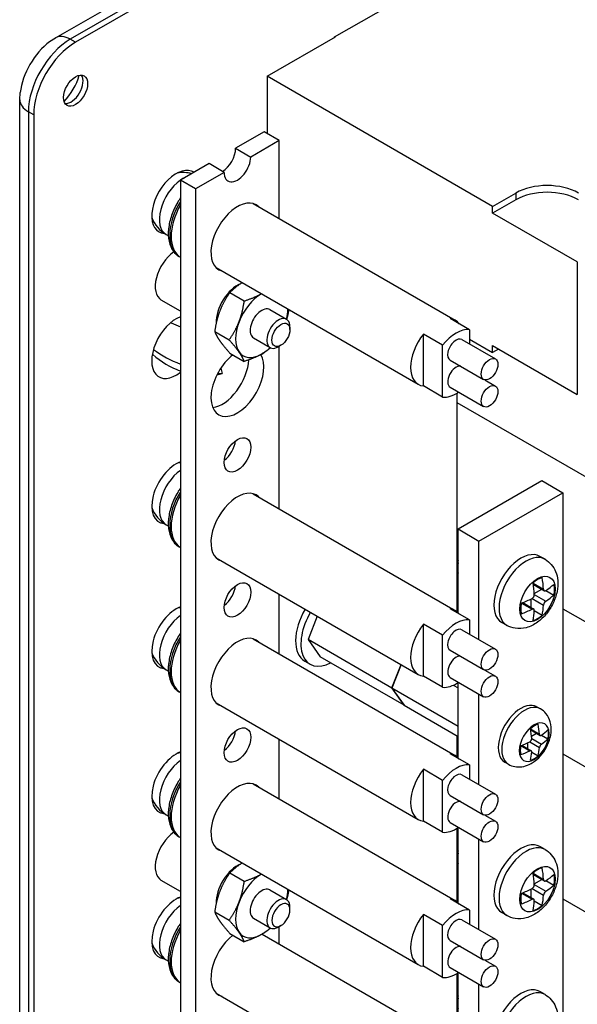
# Model space of a CAD drawing. Header units: inches. Extents: x 0 to 33.1, y 0 to 21.1.
# Tile 13 of 22: x 19.8 to 22.1, y 12 to 16.1. Entities that reach past the tile are written whole.
import ezdxf

# ---------------------------------------------------------------- set-up
doc = ezdxf.new("R2010")
doc.units = ezdxf.units.IN
doc.header["$LTSCALE"] = 0.5
doc.header["$MEASUREMENT"] = 0
doc.layers.add('AM_VIS', color=7, linetype='Continuous', lineweight=30)

msp = doc.modelspace()

# ---------------------------------------------------------------- linework, layer by layer
at = {"layer": 'AM_VIS', "color": 203}
for p, q in [((19.933, 16.0555), (23.2918, 17.9947)), ((23.3543, 17.9885), (19.9955, 16.0493)), ((23.3764, 17.9757), (20.0176, 16.0366)), ((21.1101, 16.059), (22.134, 16.6502)), ((19.9079, 16.0392), (19.9329, 16.0557)), ((20.0176, 16.0366), (19.9955, 16.0493)), ((21.1101, 16.057), (21.1101, 16.059)), ((19.7819, 15.7942), (19.7837, 15.8241)), ((19.7822, 3.955), (19.7822, 15.7942)), ((19.8409, 15.7304), (19.8188, 15.7431)), ((19.8188, 15.7431), (19.8188, 3.9039)), ((19.8409, 15.7304), (19.8409, 3.8912)), ((20.8374, 14.9081), (20.9077, 14.8675)), ((20.922, 14.8237), (20.922, 14.8359)), ((20.7684, 14.7886), (20.8387, 14.748)), ((20.8838, 14.7575), (20.8732, 14.7514)), ((20.8374, 12.4586), (20.9077, 12.418)), ((20.922, 12.3742), (20.922, 12.3864)), ((20.7684, 12.3391), (20.8387, 12.2985)), ((20.8838, 12.308), (20.8732, 12.3019))]:
    msp.add_line(p, q, dxfattribs=at)
at = {"layer": 'AM_VIS', "color": 31}
for p, q in [((20.8262, 15.8931), (21.1138, 16.0591)), ((21.1138, 16.0591), (21.112, 16.0601)), ((20.8262, 15.8931), (20.8262, 15.6514)), ((21.7773, 15.344), (20.8262, 15.8931)), ((21.7773, 15.344), (21.8745, 15.4001)), ((21.8745, 15.4001), (21.8745, 15.3715)), ((21.8745, 15.3715), (21.7773, 15.3154)), ((21.7773, 15.3154), (21.7773, 15.344)), ((22.1344, 15.1092), (21.7773, 15.3154)), ((22.1344, 15.1092), (22.1344, 14.5499)), ((21.6793, 14.7841), (21.7773, 14.7275)), ((21.7773, 14.7275), (21.7773, 14.7561)), ((21.7773, 14.7561), (22.1344, 14.5499)), ((21.802, 14.7418), (21.7773, 14.7275))]:
    msp.add_line(p, q, dxfattribs=at)
at = {"layer": 'AM_VIS', "color": 161}
for p, q in [((20.8135, 15.6587), (20.693, 15.5891)), ((20.8772, 15.6219), (20.8135, 15.6587)), ((20.693, 15.5891), (20.7566, 15.5523)), ((20.8772, 15.6219), (20.7566, 15.5523)), ((20.8772, 15.2921), (20.8772, 15.6219)), ((20.5806, 15.5242), (20.46, 15.4546)), ((20.6442, 15.4874), (20.5806, 15.5242)), ((20.6442, 15.4874), (20.5236, 15.4178)), ((20.5236, 15.4178), (20.46, 15.4546)), ((20.46, 15.4546), (20.46, 4.4319)), ((20.5236, 15.4178), (20.5236, 4.3951)), ((20.8772, 14.0673), (20.8772, 14.7537)), ((20.8772, 13.4549), (20.8772, 13.7065)), ((21.9639, 13.2316), (21.9787, 13.2231)), ((21.937, 13.1383), (21.9747, 13.1165)), ((21.9377, 13.134), (21.9774, 13.1111)), ((20.8772, 12.8426), (20.8772, 13.0941)), ((21.9412, 13.1075), (21.9624, 13.1197)), ((21.9421, 13.0977), (21.9828, 13.0742)), ((21.9832, 13.1121), (22.0107, 13.0963)), ((21.8963, 13.0677), (21.934, 13.046)), ((21.9004, 13.0693), (21.94, 13.0464)), ((21.925, 13.055), (21.925, 13.0795)), ((21.934, 13.0836), (21.9747, 13.0601)), ((21.9421, 13.0408), (21.9695, 13.0249)), ((21.8289, 12.9978), (21.8437, 12.9892)), ((20.8772, 12.2302), (20.8772, 12.3042))]:
    msp.add_line(p, q, dxfattribs=at)
at = {"layer": 'AM_VIS', "color": 132}
for p, q in [((20.7668, 15.3558), (21.6196, 14.8634)), ((20.4003, 15.2247), (20.4091, 15.2197)), ((20.4548, 15.1321), (20.46, 15.1291)), ((20.6106, 15.0852), (21.4633, 14.5928)), ((21.6793, 14.8234), (21.598, 14.8704)), ((21.5662, 14.7581), (21.4849, 14.8051)), ((21.4849, 14.5859), (21.4849, 14.8051)), ((21.6793, 14.8234), (21.6793, 14.7634)), ((21.5662, 14.5389), (21.5662, 14.7581)), ((21.6478, 14.7816), (21.7892, 14.7)), ((21.5978, 14.695), (21.7392, 14.6134)), ((21.7447, 14.6114), (21.7892, 14.5857)), ((21.5662, 14.5389), (21.4849, 14.5859)), ((21.5978, 14.5807), (21.7392, 14.4991)), ((20.7668, 14.131), (21.6196, 13.6387)), ((20.4003, 14), (20.4091, 13.9949)), ((20.4548, 13.9074), (20.46, 13.9043)), ((20.6106, 13.8604), (21.4633, 13.3681)), ((21.9985, 13.8541), (21.9769, 13.8665)), ((21.628, 13.8273), (21.628, 13.8151)), ((21.9477, 13.7535), (21.9919, 13.728)), ((21.9485, 13.7484), (21.9951, 13.7216)), ((21.9528, 13.7095), (21.9844, 13.7277)), ((22.0021, 13.7228), (22.0356, 13.7034)), ((21.9398, 13.6506), (21.9398, 13.6871)), ((21.9433, 13.6888), (21.9919, 13.6607)), ((21.953, 13.7056), (22.0016, 13.6776)), ((21.6793, 13.5987), (21.598, 13.6456)), ((21.8992, 13.6694), (21.9433, 13.6439)), ((21.9039, 13.6713), (21.9505, 13.6444)), ((21.953, 13.6377), (21.9865, 13.6184)), ((21.6793, 13.5987), (21.6793, 13.5387)), ((21.5662, 13.5334), (21.4849, 13.5803)), ((21.4849, 13.3611), (21.4849, 13.5803)), ((21.6478, 13.5569), (21.7892, 13.4752)), ((21.8375, 13.5752), (21.8159, 13.5877)), ((20.7668, 13.5187), (21.6196, 13.0263)), ((21.5662, 13.3142), (21.5662, 13.5334)), ((21.5978, 13.4703), (21.7392, 13.3886)), ((20.4003, 13.3876), (20.4091, 13.3826)), ((21.7447, 13.3866), (21.7892, 13.3609)), ((21.5662, 13.3142), (21.4849, 13.3611)), ((21.5978, 13.356), (21.7392, 13.2743)), ((20.4548, 13.295), (20.46, 13.292)), ((20.6106, 13.248), (21.4633, 12.7557)), ((21.6793, 12.9863), (21.598, 13.0333)), ((21.5662, 12.921), (21.4849, 12.9679)), ((21.4849, 12.7488), (21.4849, 12.9679)), ((21.6793, 12.9863), (21.6793, 12.9263)), ((21.6478, 12.9445), (21.7892, 12.8629)), ((20.7668, 12.9063), (21.6196, 12.414)), ((21.5662, 12.7018), (21.5662, 12.921)), ((21.5978, 12.8579), (21.7392, 12.7763)), ((20.4003, 12.7752), (20.4091, 12.7702)), ((21.7447, 12.7743), (21.7892, 12.7486)), ((21.5662, 12.7018), (21.4849, 12.7488)), ((21.5978, 12.7436), (21.7392, 12.662)), ((20.4548, 12.6826), (20.46, 12.6796)), ((20.6106, 12.6357), (21.4633, 12.1433)), ((21.9985, 12.6293), (21.9769, 12.6418)), ((21.628, 12.6026), (21.628, 12.5903)), ((21.9477, 12.5288), (21.9919, 12.5033)), ((21.9485, 12.5237), (21.9951, 12.4968)), ((21.9528, 12.4847), (21.9844, 12.503)), ((21.953, 12.4809), (22.0016, 12.4528)), ((22.0021, 12.498), (22.0356, 12.4787)), ((21.8992, 12.4446), (21.9433, 12.4192)), ((21.9039, 12.4465), (21.9505, 12.4196)), ((21.9398, 12.4258), (21.9398, 12.4623)), ((21.9433, 12.464), (21.9919, 12.436)), ((21.6793, 12.3739), (21.598, 12.4209)), ((21.953, 12.4129), (21.9865, 12.3936)), ((21.5662, 12.3086), (21.4849, 12.3556)), ((21.4849, 12.1364), (21.4849, 12.3556)), ((21.6793, 12.3739), (21.6793, 12.3139)), ((21.8375, 12.3505), (21.8159, 12.3629)), ((21.5662, 12.0894), (21.5662, 12.3086)), ((21.6478, 12.3321), (21.7892, 12.2505)), ((20.8045, 12.2722), (21.6196, 11.8016)), ((21.5978, 12.2455), (21.7392, 12.1639)), ((20.4003, 12.1629), (20.4091, 12.1578)), ((21.5662, 12.0894), (21.4849, 12.1364)), ((21.7447, 12.1619), (21.7892, 12.1362)), ((21.5978, 12.1312), (21.7392, 12.0496)), ((20.4548, 12.0702), (20.46, 12.0672)), ((20.6106, 12.0233), (21.4633, 11.5309)), ((21.9985, 12.017), (21.9769, 12.0294)), ((21.628, 11.9902), (21.628, 11.9779))]:
    msp.add_line(p, q, dxfattribs=at)
at = {"layer": 'AM_VIS', "color": 33}
for p, q in [((20.6684, 14.9799), (20.7293, 14.9448)), ((20.6046, 14.8155), (20.6655, 14.7804)), ((20.6684, 14.7248), (20.7293, 14.6896)), ((20.6684, 12.5304), (20.7293, 12.4953)), ((20.6046, 12.366), (20.6655, 12.3309)), ((20.6684, 12.2753), (20.7293, 12.2401))]:
    msp.add_line(p, q, dxfattribs=at)
at = {"layer": 'AM_VIS', "color": 62}
for p, q in [((20.46, 14.902), (20.3794, 14.9485)), ((20.46, 12.4525), (20.3794, 12.499))]:
    msp.add_line(p, q, dxfattribs=at)
at = {"layer": 'AM_VIS', "color": 53}
for p, q in [((20.4205, 14.8518), (20.4601, 14.8359)), ((20.6137, 14.6324), (20.6364, 14.6382)), ((20.6176, 14.6402), (20.6364, 14.6383)), ((20.6301, 14.6609), (20.6365, 14.6383))]:
    msp.add_line(p, q, dxfattribs=at)
at = {"layer": 'AM_VIS', "color": 133}
for p, q in [((21.6261, 14.5556), (21.6261, 14.5163)), ((21.6261, 14.5163), (22.7928, 13.8427)), ((21.6266, 14.516), (21.6261, 13.904)), ((21.6261, 13.904), (21.6312, 13.901)), ((22.0732, 13.6458), (22.7928, 13.2303))]:
    msp.add_line(p, q, dxfattribs=at)
at = {"layer": 'AM_VIS', "color": 52}
for p, q in [((21.6312, 13.9822), (21.9848, 14.1864)), ((21.9848, 14.1864), (22.0732, 14.1353)), ((21.7196, 13.9312), (22.0732, 14.1353)), ((22.0732, 14.1353), (22.0732, 7.3992)), ((21.6312, 13.6296), (21.6312, 13.9822)), ((21.6312, 13.9822), (21.7196, 13.9312)), ((21.7196, 13.5154), (21.7196, 13.9312)), ((20.9845, 13.4247), (21.0072, 13.4116)), ((21.6312, 13.0172), (21.6312, 13.3341)), ((21.7196, 12.903), (21.7196, 13.2856)), ((21.6312, 12.4048), (21.6312, 12.7217)), ((21.7196, 12.2907), (21.7196, 12.6733)), ((21.6312, 11.7925), (21.6312, 12.1094)), ((21.7196, 11.6783), (21.7196, 12.0609))]:
    msp.add_line(p, q, dxfattribs=at)
at = {"layer": 'AM_VIS', "color": 171}
for p, q in [((21.6266, 13.9037), (21.6263, 13.6341)), ((21.6264, 13.1097), (21.6263, 13.0217)), ((22.0732, 13.0334), (22.7928, 12.618)), ((21.6261, 12.7185), (21.6261, 12.6792)), ((21.6261, 12.6792), (21.6312, 12.6762)), ((21.6266, 12.6789), (21.6263, 12.4093)), ((22.0732, 12.4211), (22.7928, 12.0056)), ((21.6261, 12.1061), (21.6261, 12.0668)), ((21.6261, 12.0668), (21.6312, 12.0639))]:
    msp.add_line(p, q, dxfattribs=at)
at = {"layer": 'AM_VIS', "color": 191}
for p, q in [((21.0372, 13.6141), (20.9988, 13.5151)), ((21.3524, 13.3109), (20.9988, 13.5151)), ((20.9988, 13.5151), (21.0499, 13.4425)), ((21.4034, 13.2383), (21.0499, 13.4425)), ((21.3908, 13.4099), (21.3524, 13.3109)), ((21.3524, 13.311), (21.3908, 13.4099)), ((21.3524, 13.311), (21.6312, 13.15)), ((21.4035, 13.2384), (21.3524, 13.311)), ((21.3524, 13.3109), (21.4034, 13.2383)), ((21.6109, 13.3227), (21.6312, 13.311)), ((21.4034, 13.2383), (21.4035, 13.2384)), ((21.4035, 13.2384), (21.6312, 13.1069))]:
    msp.add_line(p, q, dxfattribs=at)
at = {"layer": 'AM_VIS', "color": 181}
msp.add_line((21.6266, 12.0666), (21.6263, 11.7969), dxfattribs=at)
at = {"layer": 'AM_VIS', "color": 132}
for centre, radius, start, end in [((20.4705, 15.3464), 0.1405, 74.7599, 99.4575), ((20.4705, 15.3464), 0.1405, 200.5425, 240), ((20.4705, 14.1217), 0.1405, 94.3035, 99.4575), ((20.4705, 14.1217), 0.1405, 200.5425, 240), ((21.9342, 13.7052), 0.0188, 298.9316, 1.0684), ((22.0169, 13.6575), 0.0252, 127.3443, 172.6557), ((20.4705, 13.5093), 0.1405, 94.3035, 99.4575), ((20.4705, 13.5093), 0.1405, 200.5425, 240), ((20.4705, 12.8969), 0.1405, 94.3035, 99.4575), ((20.4705, 12.8969), 0.1405, 200.5425, 240), ((21.9342, 12.4805), 0.0188, 298.9316, 1.0684), ((22.0169, 12.4328), 0.0252, 127.3443, 172.6557), ((20.4705, 12.2846), 0.1405, 94.3035, 99.4575), ((20.4705, 12.2846), 0.1405, 200.5425, 240)]:
    msp.add_arc(centre, radius, start, end, dxfattribs=at)
at = {"layer": 'AM_VIS', "color": 53}
for centre, radius, start, end in [((20.5924, 14.9976), 0.3736, 228.2558, 249.2521), ((20.6096, 15.0869), 0.4351, 232.7778, 249.8824)]:
    msp.add_arc(centre, radius, start, end, dxfattribs=at)
at = {"layer": 'AM_VIS', "color": 161}
for centre, radius, start, end in [((21.9266, 13.0973), 0.0155, 298.3467, 1.6533), ((21.9962, 13.0571), 0.0217, 127.9516, 172.0484)]:
    msp.add_arc(centre, radius, start, end, dxfattribs=at)
at = {"layer": 'AM_VIS', "color": 203}
for centre, major_axis, start_param, end_param in [((19.9955, 15.8452), (0.125, 0.2165), 0.785398, 2.356194), ((19.9955, 15.9473), (0.0625, -0.1083), 2.356194, 3.141593), ((19.9292, 15.8835), (0.1038, 0.1799), 0.930274, 2.211319), ((20.0176, 15.8324), (0.125, 0.2165), 0.785398, 2.356194), ((20.0176, 15.8324), (0.036, 0.0624), 2.356194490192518, 8.639379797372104), ((19.9292, 15.8835), (0.0785, 0.136), 4.293777, 5.131001), ((19.9984, 15.8435), (0.036, 0.0624), 3.412196, 6.012582), ((19.9072, 15.7942), (0.125, 0), 3.141593, 3.926991), ((20.4419, 15.363), (0.0729, 0.1262), 6.248209, 9.703461), ((20.4419, 14.7506), (0.0729, 0.1262), 0.608938, 4.103451), ((20.8732, 14.8077), (0.0345, 0.0598), 5.497787, 10.210176), ((20.8838, 14.8016), (0.027, 0.0468), 5.497787, 11.780972), ((20.4419, 14.1382), (0.0729, 0.1262), 0.608938, 3.420276), ((20.4419, 13.5258), (0.0729, 0.1262), 0.608938, 3.420276), ((20.4419, 12.9135), (0.0729, 0.1262), 0.608938, 3.420276), ((20.4419, 12.3011), (0.0729, 0.1262), 0.608938, 3.420276), ((20.8732, 12.3582), (0.0345, 0.0598), 5.497787, 10.210176), ((20.8838, 12.3521), (0.027, 0.0468), 5.497787, 11.780972)]:
    msp.add_ellipse(centre, major_axis=major_axis, ratio=0.57735, start_param=start_param, end_param=end_param, dxfattribs=at)
at = {"layer": 'AM_VIS', "color": 161}
for centre, major_axis, start_param, end_param in [((20.6368, 15.5566), (0.0397, 0.0688), 3.926991, 5.497787), ((20.7004, 15.5199), (0.0398, 0.0688), 2.356194, 5.497787), ((20.7004, 15.2137), (0.079, 0.1368), 6.134212, 9.57375), ((20.7004, 14.6013), (0.079, 0.1368), 0.957876, 5.983788), ((20.6368, 14.6381), (0.079, 0.1368), 3.556147, 5.447863), ((20.7004, 14.2951), (0.0398, 0.0688), 2.356194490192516, 8.6393797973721), ((20.6368, 14.3319), (0.0398, 0.0688), 4.069719, 5.355059), ((20.7004, 13.989), (0.079, 0.1368), 6.134212, 9.57375), ((20.7004, 13.6828), (0.0398, 0.0688), 2.356194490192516, 8.6393797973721), ((20.6368, 13.7195), (0.0397, 0.0688), 4.069719, 5.355059), ((20.7004, 13.3766), (0.079, 0.1368), 6.134212, 9.57375), ((21.8964, 13.1147), (0.0675, 0.1169), 0, 3.141593), ((21.9112, 13.1062), (0.0675, 0.1169), 0, 3.141593), ((21.9524, 13.0824), (0.0446, 0.0773), 5.497787, 11.780972), ((20.7004, 13.0704), (0.0398, 0.0688), 2.356194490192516, 8.6393797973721), ((21.9532, 13.0819), (0.0422, 0.0732), 0.509172, 1.061625), ((21.6786, 13.2217), (0.1871, -0.3241), 0.877868, 1.0043), ((21.7112, 13.2405), (0.1871, -0.3241), 0.877868, 1.0043), ((21.6949, 13.2499), (0.3743, 0), 5.590257, 5.716689), ((21.9532, 13.0819), (0.0422, 0.0732), 5.221561, 5.774014), ((20.6368, 13.1071), (0.0398, 0.0688), 4.069719, 5.355059), ((21.6949, 13.2122), (0.3743, 0), 5.590257, 5.716689), ((21.9532, 13.0819), (0.0422, 0.0732), 2.079968, 2.632421), ((21.6949, 13.2499), (0.3743, 0), 5.278885, 5.405318), ((21.7112, 13.2405), (0.1871, -0.3241), 0.566496, 0.692929), ((21.6949, 13.2122), (0.3743, 0), 5.278885, 5.405318), ((21.6786, 13.2217), (0.1871, -0.3241), 0.566496, 0.692929), ((21.9532, 13.0819), (0.0422, 0.0732), 3.650764, 4.203217), ((20.7004, 12.7642), (0.079, 0.1368), 6.134212, 9.57375), ((20.7004, 12.1518), (0.079, 0.1368), 0.957876, 3.290565)]:
    msp.add_ellipse(centre, major_axis=major_axis, ratio=0.57735, start_param=start_param, end_param=end_param, dxfattribs=at)
at = {"layer": 'AM_VIS', "color": 132}
for centre, major_axis, start_param, end_param in [((20.4705, 15.3464), (0.0703, 0.1217), 0.693724, 0.877072), ((20.4705, 15.3464), (0.0703, 0.1217), 0.891719, 3.141593), ((20.5578, 15.2961), (0.0968, 0.1676), 1.58138, 3.131009), ((20.5515, 15.2997), (0.0968, 0.1676), 1.517972, 3.141593), ((21.5415, 14.7281), (0.0781, 0.1353), 6.035299, 6.531072), ((21.5415, 14.7281), (0.0781, 0.1353), 1.32291, 3.389479), ((21.6228, 14.6812), (0.0781, 0.1353), 0.247887, 1.32291), ((21.6228, 14.7383), (0.025, 0.0433), 0, 3.141593), ((21.6228, 14.624), (0.025, 0.0433), 0.200842, 3.141593), ((21.7642, 14.6567), (0.025, 0.0433), 2.356194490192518, 8.639379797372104), ((21.7642, 14.5424), (0.025, 0.0433), 2.356194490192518, 8.639379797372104), ((21.6228, 14.6812), (0.0781, 0.1353), 3.389479, 4.022069), ((20.4705, 14.1217), (0.0703, 0.1217), 0.891719, 3.141593), ((20.5515, 14.0749), (0.0968, 0.1676), 1.517972, 3.141593), ((20.5578, 14.0713), (0.0968, 0.1676), 1.58138, 3.131009), ((21.8964, 13.7271), (0.0805, 0.1394), 0, 3.141593), ((21.6754, 13.8547), (0.0335, 0.058), 1.987603, 2.356194), ((21.918, 13.7146), (0.0805, 0.1394), 0, 3.141593), ((21.686, 13.8485), (0.041, 0.071), 2.023366, 2.689023), ((21.9664, 13.6867), (0.0527, 0.0913), 2.35619449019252, 8.639379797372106), ((21.9671, 13.6863), (0.0504, 0.0873), 0.509172, 1.061625), ((21.633, 13.9016), (0.2546, -0.441), 0.866423, 0.976912), ((21.5941, 13.8792), (0.2546, -0.441), 0.866423, 0.976912), ((21.6135, 13.9128), (0.5093, 0), 5.578812, 5.689301), ((21.9671, 13.6863), (0.0504, 0.0873), 5.221561, 5.774014), ((21.6135, 13.9128), (0.5093, 0), 5.306273, 5.416762), ((21.6135, 13.8679), (0.5093, 0), 5.578812, 5.689301), ((21.5415, 13.5034), (0.0781, 0.1353), 6.035299, 6.531072), ((21.9671, 13.6863), (0.0504, 0.0873), 2.079968, 2.632421), ((21.6135, 13.8679), (0.5093, 0), 5.306273, 5.416762), ((21.5941, 13.8792), (0.2546, -0.441), 0.593884, 0.704373), ((21.633, 13.9016), (0.2546, -0.441), 0.593884, 0.704373), ((20.4705, 13.5093), (0.0703, 0.1217), 0.891719, 3.141593), ((21.6228, 13.4564), (0.0781, 0.1353), 0.247887, 1.32291), ((21.9671, 13.6863), (0.0504, 0.0873), 3.650764, 4.203217), ((21.5415, 13.5034), (0.0781, 0.1353), 1.32291, 3.389479), ((21.6228, 13.5136), (0.025, 0.0433), 0, 3.141593), ((20.5578, 13.4589), (0.0968, 0.1676), 1.58138, 3.131009), ((20.5515, 13.4626), (0.0968, 0.1676), 1.517972, 3.141593), ((21.7642, 13.4319), (0.025, 0.0433), 2.356194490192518, 8.639379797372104), ((21.6228, 13.3993), (0.025, 0.0433), 0.200842, 3.141593), ((21.7642, 13.3176), (0.025, 0.0433), 2.356194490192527, 8.639379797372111), ((21.6228, 13.4564), (0.0781, 0.1353), 3.389479, 4.022069), ((21.5415, 12.891), (0.0781, 0.1353), 6.035299, 6.531072), ((20.4705, 12.8969), (0.0703, 0.1217), 0.891719, 3.141593), ((21.5415, 12.891), (0.0781, 0.1353), 1.32291, 3.389479), ((21.6228, 12.8441), (0.0781, 0.1353), 0.247887, 1.32291), ((21.6228, 12.9012), (0.025, 0.0433), 0, 3.141593), ((20.5578, 12.8466), (0.0968, 0.1676), 1.58138, 3.131009), ((20.5515, 12.8502), (0.0968, 0.1676), 1.517972, 3.141593), ((21.7642, 12.8196), (0.025, 0.0433), 2.356194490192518, 8.639379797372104), ((21.6228, 12.7869), (0.025, 0.0433), 0.200842, 3.141593), ((21.6228, 12.8441), (0.0781, 0.1353), 3.389479, 4.022069), ((21.7642, 12.7053), (0.025, 0.0433), 2.356194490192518, 8.639379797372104), ((21.8964, 12.5023), (0.0805, 0.1394), 0, 3.141593), ((21.918, 12.4899), (0.0805, 0.1394), 0, 3.141593), ((21.686, 12.6238), (0.041, 0.071), 2.023366, 2.689023), ((21.6754, 12.6299), (0.0335, 0.058), 1.987603, 2.356194), ((21.9664, 12.4619), (0.0527, 0.0913), 2.356194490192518, 8.639379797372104), ((21.9671, 12.4615), (0.0504, 0.0873), 0.509172, 1.061625), ((21.633, 12.6769), (0.2546, -0.441), 0.866423, 0.976912), ((21.5941, 12.6544), (0.2546, -0.441), 0.866423, 0.976912), ((21.6135, 12.6881), (0.5093, 0), 5.578812, 5.689301), ((21.9671, 12.4615), (0.0504, 0.0873), 5.221561, 5.774014), ((21.6135, 12.6432), (0.5093, 0), 5.578812, 5.689301), ((21.9671, 12.4615), (0.0504, 0.0873), 2.079968, 2.632421), ((21.6135, 12.6881), (0.5093, 0), 5.306273, 5.416762), ((21.633, 12.6769), (0.2546, -0.441), 0.593884, 0.704373), ((20.4705, 12.2846), (0.0703, 0.1217), 0.891719, 3.141593), ((21.5415, 12.2786), (0.0781, 0.1353), 6.035299, 6.531072), ((21.6135, 12.6432), (0.5093, 0), 5.306273, 5.416762), ((21.5941, 12.6544), (0.2546, -0.441), 0.593884, 0.704373), ((21.9671, 12.4615), (0.0504, 0.0873), 3.650764, 4.203217), ((21.5415, 12.2786), (0.0781, 0.1353), 1.32291, 3.389479), ((21.6228, 12.2317), (0.0781, 0.1353), 0.247887, 1.32291), ((20.5515, 12.2378), (0.0968, 0.1676), 1.517972, 3.141593), ((21.6228, 12.2888), (0.025, 0.0433), 0, 3.141593), ((20.5578, 12.2342), (0.0968, 0.1676), 1.58138, 3.131009), ((21.6228, 12.1745), (0.025, 0.0433), 0.200842, 3.141593), ((21.7642, 12.2072), (0.025, 0.0433), 2.356194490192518, 8.639379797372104), ((21.7642, 12.0929), (0.025, 0.0433), 2.356194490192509, 8.639379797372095), ((21.6228, 12.2317), (0.0781, 0.1353), 3.389479, 4.022069), ((21.8964, 11.89), (0.0805, 0.1394), 0, 3.141593), ((21.6754, 12.0175), (0.0335, 0.058), 1.987603, 2.356194), ((21.918, 11.8775), (0.0805, 0.1394), 0, 3.141593), ((21.686, 12.0114), (0.041, 0.071), 2.023366, 2.689023)]:
    msp.add_ellipse(centre, major_axis=major_axis, ratio=0.57735, start_param=start_param, end_param=end_param, dxfattribs=at)
at = {"layer": 'AM_VIS', "color": 31}
for centre in [(22.0071, 15.3236), (22.0071, 15.295)]:
    msp.add_ellipse(centre, major_axis=(0.1875, 0), ratio=0.57735, start_param=0.785398, end_param=2.356194, dxfattribs=at)
at = {"layer": 'AM_VIS', "color": 62}
for centre in [(20.4419, 15.0568), (20.4419, 12.6073)]:
    msp.add_ellipse(centre, major_axis=(0.0625, 0.1083), ratio=0.57735, start_param=0.901252, end_param=3.141593, dxfattribs=at)
at = {"layer": 'AM_VIS', "color": 73}
for centre in [(20.7004, 14.9075), (20.7004, 12.458)]:
    msp.add_ellipse(centre, major_axis=(0.0632, 0.1096), ratio=0.57735, start_param=0.630912, end_param=2.402402, dxfattribs=at)
at = {"layer": 'AM_VIS', "color": 33}
for centre, major_axis, start_param, end_param in [((20.8029, 14.8483), (0.0781, 0.1353), 0.799513, 1.832596), ((20.8029, 14.8483), (0.0345, 0.0598), 0, 3.141593), ((20.8029, 14.8483), (0.0781, 0.1353), 5.16977, 5.483673), ((20.8029, 14.8483), (0.0781, 0.1353), 1.832596, 2.879793), ((20.8029, 14.8483), (0.0781, 0.1353), 2.879793, 3.926991), ((20.8029, 14.8483), (0.0781, 0.1353), 3.926991, 4.255008), ((20.8029, 12.3988), (0.0781, 0.1353), 0.799513, 1.832596), ((20.8029, 12.3988), (0.0345, 0.0598), 0, 3.141593), ((20.8029, 12.3988), (0.0781, 0.1353), 5.16977, 5.483673), ((20.8029, 12.3988), (0.0781, 0.1353), 1.832596, 2.879793), ((20.8029, 12.3988), (0.0781, 0.1353), 2.879793, 3.926991), ((20.8029, 12.3988), (0.0781, 0.1353), 3.926991, 4.255008)]:
    msp.add_ellipse(centre, major_axis=major_axis, ratio=0.57735, start_param=start_param, end_param=end_param, dxfattribs=at)
at = {"layer": 'AM_VIS', "color": 52}
for centre, end_param in [((21.0783, 13.5871), 3.141593), ((21.1009, 13.574), 3.873783)]:
    msp.add_ellipse(centre, major_axis=(0.0938, 0.1624), ratio=0.57735, start_param=1.555601, end_param=end_param, dxfattribs=at)
at = {"layer": 'AM_VIS', "color": 132}
for points, knots in [([(20.46, 15.3798), (20.4559, 15.3738), (20.452, 15.3677), (20.438, 15.3436), (20.4293, 15.3248), (20.4162, 15.2869), (20.4118, 15.2678), (20.408, 15.2308), (20.4086, 15.213), (20.4153, 15.1808), (20.4213, 15.1662), (20.4369, 15.1452), (20.4452, 15.1376), (20.4548, 15.1321)], [2.228274, 2.228274, 2.228274, 2.228274, 2.345993, 2.345993, 2.679727, 2.679727, 3.014759, 3.014759, 3.352411, 3.352411, 3.681726, 3.681726, 3.926991, 3.926991, 3.926991, 3.926991]), ([(20.46, 14.155), (20.4559, 14.1491), (20.452, 14.1429), (20.438, 14.1189), (20.4293, 14.1001), (20.4162, 14.0622), (20.4118, 14.0431), (20.408, 14.0061), (20.4086, 13.9883), (20.4153, 13.956), (20.4213, 13.9415), (20.4369, 13.9204), (20.4452, 13.9129), (20.4548, 13.9074)], [2.228274, 2.228274, 2.228274, 2.228274, 2.345993, 2.345993, 2.679727, 2.679727, 3.014759, 3.014759, 3.352411, 3.352411, 3.681726, 3.681726, 3.926991, 3.926991, 3.926991, 3.926991]), ([(21.9985, 13.8541), (22.0085, 13.8482), (22.0175, 13.8406), (22.0327, 13.823), (22.0385, 13.8128), (22.0479, 13.7901), (22.0506, 13.7774), (22.0532, 13.749), (22.0519, 13.7334), (22.0454, 13.701), (22.0397, 13.6844), (22.0246, 13.653), (22.0153, 13.6382), (21.9934, 13.6111), (21.9809, 13.5988), (21.9525, 13.5784), (21.9366, 13.5701), (21.9041, 13.5617), (21.8883, 13.5603), (21.8602, 13.5649), (21.8483, 13.569), (21.8375, 13.5752)], [5.497787, 5.497787, 5.497787, 5.497787, 5.698717, 5.698717, 5.916158, 5.916158, 6.185375, 6.185375, 6.537696, 6.537696, 6.937171, 6.937171, 7.33386, 7.33386, 7.732357, 7.732357, 8.12428, 8.12428, 8.423984, 8.423984, 8.63938, 8.63938, 8.63938, 8.63938]), ([(21.9919, 13.728), (21.9919, 13.728), (21.9919, 13.728), (21.992, 13.7266), (21.9923, 13.7252), (21.9934, 13.7229), (21.9942, 13.7221), (21.9951, 13.7216), (21.9959, 13.7211), (21.997, 13.7208), (21.9993, 13.7211), (22.0005, 13.7217), (22.0016, 13.7224), (22.0016, 13.7224), (22.0016, 13.7224)], [-0.01036497, -0.01036497, -0.01036497, -0.01036497, -0.01034722, -0.01034722, -0.00517361, -0.00517361, 0, 0, 0, 0.00517361, 0.00517361, 0.01034722, 0.01034722, 0.01036497, 0.01036497, 0.01036497, 0.01036497]), ([(21.953, 13.6383), (21.953, 13.6383), (21.953, 13.6383), (21.9531, 13.6396), (21.953, 13.641), (21.9521, 13.6431), (21.9514, 13.6439), (21.9505, 13.6444), (21.9497, 13.6449), (21.9485, 13.6451), (21.946, 13.645), (21.9446, 13.6445), (21.9433, 13.6439)], [-0.01036497, -0.01036497, -0.01036497, -0.01036497, -0.01034722, -0.01034722, -0.00517361, -0.00517361, 0, 0, 0, 0.00518252, 0.00518252, 0.01036504, 0.01036504, 0.01036504, 0.01036504]), ([(20.46, 13.5427), (20.4559, 13.5367), (20.452, 13.5305), (20.438, 13.5065), (20.4293, 13.4877), (20.4162, 13.4498), (20.4118, 13.4307), (20.408, 13.3937), (20.4086, 13.3759), (20.4153, 13.3437), (20.4213, 13.3291), (20.4369, 13.3081), (20.4452, 13.3005), (20.4548, 13.295)], [2.228274, 2.228274, 2.228274, 2.228274, 2.345993, 2.345993, 2.679727, 2.679727, 3.014759, 3.014759, 3.352411, 3.352411, 3.681726, 3.681726, 3.926991, 3.926991, 3.926991, 3.926991]), ([(20.46, 12.9303), (20.4559, 12.9243), (20.452, 12.9182), (20.438, 12.8941), (20.4293, 12.8753), (20.4162, 12.8374), (20.4118, 12.8183), (20.408, 12.7814), (20.4086, 12.7635), (20.4153, 12.7313), (20.4213, 12.7167), (20.4369, 12.6957), (20.4452, 12.6881), (20.4548, 12.6826)], [2.228274, 2.228274, 2.228274, 2.228274, 2.345993, 2.345993, 2.679727, 2.679727, 3.014759, 3.014759, 3.352411, 3.352411, 3.681726, 3.681726, 3.926991, 3.926991, 3.926991, 3.926991]), ([(21.9985, 12.6293), (22.0085, 12.6235), (22.0175, 12.6159), (22.0327, 12.5982), (22.0385, 12.5881), (22.0479, 12.5653), (22.0506, 12.5527), (22.0532, 12.5242), (22.0519, 12.5086), (22.0454, 12.4763), (22.0397, 12.4597), (22.0246, 12.4282), (22.0153, 12.4134), (21.9934, 12.3863), (21.9809, 12.3741), (21.9525, 12.3537), (21.9366, 12.3453), (21.9041, 12.337), (21.8883, 12.3355), (21.8602, 12.3401), (21.8483, 12.3442), (21.8375, 12.3505)], [5.497787, 5.497787, 5.497787, 5.497787, 5.698717, 5.698717, 5.916158, 5.916158, 6.185375, 6.185375, 6.537696, 6.537696, 6.937171, 6.937171, 7.33386, 7.33386, 7.732357, 7.732357, 8.12428, 8.12428, 8.423984, 8.423984, 8.63938, 8.63938, 8.63938, 8.63938]), ([(21.9919, 12.5033), (21.9919, 12.5033), (21.9919, 12.5033), (21.992, 12.5018), (21.9923, 12.5004), (21.9934, 12.4982), (21.9942, 12.4973), (21.9951, 12.4968), (21.9959, 12.4963), (21.997, 12.4961), (21.9993, 12.4964), (22.0005, 12.4969), (22.0016, 12.4977), (22.0016, 12.4977), (22.0016, 12.4977)], [-0.01036497, -0.01036497, -0.01036497, -0.01036497, -0.01034722, -0.01034722, -0.00517361, -0.00517361, 0, 0, 0, 0.00517361, 0.00517361, 0.01034722, 0.01034722, 0.01036497, 0.01036497, 0.01036497, 0.01036497]), ([(21.953, 12.4135), (21.953, 12.4135), (21.953, 12.4136), (21.9531, 12.4149), (21.953, 12.4162), (21.9521, 12.4183), (21.9514, 12.4191), (21.9505, 12.4196), (21.9497, 12.4201), (21.9485, 12.4204), (21.946, 12.4202), (21.9446, 12.4198), (21.9433, 12.4192)], [-0.01036497, -0.01036497, -0.01036497, -0.01036497, -0.01034722, -0.01034722, -0.00517361, -0.00517361, 0, 0, 0, 0.00518252, 0.00518252, 0.01036504, 0.01036504, 0.01036504, 0.01036504]), ([(20.46, 12.3179), (20.4559, 12.3119), (20.452, 12.3058), (20.438, 12.2818), (20.4293, 12.263), (20.4162, 12.2251), (20.4118, 12.2059), (20.408, 12.169), (20.4086, 12.1512), (20.4153, 12.1189), (20.4213, 12.1044), (20.4369, 12.0833), (20.4452, 12.0757), (20.4548, 12.0702)], [2.228274, 2.228274, 2.228274, 2.228274, 2.345993, 2.345993, 2.679727, 2.679727, 3.014759, 3.014759, 3.352411, 3.352411, 3.681726, 3.681726, 3.926991, 3.926991, 3.926991, 3.926991]), ([(21.9985, 12.017), (22.0085, 12.0111), (22.0175, 12.0035), (22.0327, 11.9858), (22.0385, 11.9757), (22.0479, 11.9529), (22.0506, 11.9403), (22.0532, 11.9119), (22.0519, 11.8962), (22.0454, 11.8639), (22.0397, 11.8473), (22.0246, 11.8159), (22.0153, 11.801), (21.9934, 11.774), (21.9809, 11.7617), (21.9525, 11.7413), (21.9366, 11.733), (21.9041, 11.7246), (21.8883, 11.7232), (21.8602, 11.7277), (21.8483, 11.7319), (21.8375, 11.7381)], [5.497787, 5.497787, 5.497787, 5.497787, 5.698717, 5.698717, 5.916158, 5.916158, 6.185375, 6.185375, 6.537696, 6.537696, 6.937171, 6.937171, 7.33386, 7.33386, 7.732357, 7.732357, 8.12428, 8.12428, 8.423984, 8.423984, 8.63938, 8.63938, 8.63938, 8.63938])]:
    msp.add_open_spline(points, degree=3, knots=knots, dxfattribs=at)
at = {"layer": 'AM_VIS', "color": 33}
for points, weights in [([(20.7208, 15.0215), (20.6921, 15.0047), (20.6684, 14.9799)], [1.00189186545, 1.03698408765, 1]), ([(20.6684, 14.9799), (20.6415, 14.9416), (20.6266, 14.9034)], [1, 1.0379548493, 1]), ([(20.7293, 14.9448), (20.7723, 14.9585), (20.8014, 14.975)], [1, 1.03698408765, 1.00189186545]), ([(20.7073, 14.8569), (20.7221, 14.895), (20.7293, 14.9448)], [1, 1.0379548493, 1]), ([(20.6266, 14.9034), (20.6118, 14.8653), (20.6046, 14.8155)], [1, 1.0379548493, 1]), ([(20.9174, 14.908), (20.9135, 14.8863), (20.9079, 14.8674)], [1.01209290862, 1.02259948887, 1.01707179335]), ([(20.6655, 14.7804), (20.6925, 14.8187), (20.7073, 14.8569)], [1, 1.0379548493, 1]), ([(20.6046, 14.8155), (20.6118, 14.7969), (20.6266, 14.7758)], [1, 1.0379548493, 1]), ([(20.6266, 14.7758), (20.6415, 14.7548), (20.6684, 14.7248)], [1, 1.0379548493, 1]), ([(20.7073, 14.7293), (20.6925, 14.7503), (20.6655, 14.7804)], [1, 1.0379548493, 1]), ([(20.7293, 14.6896), (20.7221, 14.7082), (20.7073, 14.7293)], [1, 1.0379548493, 1]), ([(20.8029, 14.7207), (20.7733, 14.7036), (20.7293, 14.6896)], [1, 1.0379548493, 1]), ([(20.8401, 14.7472), (20.823, 14.7323), (20.8029, 14.7207)], [1.01677835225, 1.02543751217, 1]), ([(20.7208, 12.572), (20.6921, 12.5552), (20.6684, 12.5304)], [1.00189186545, 1.03698408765, 1]), ([(20.6684, 12.5304), (20.6415, 12.4921), (20.6266, 12.4539)], [1, 1.0379548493, 1]), ([(20.7293, 12.4953), (20.7723, 12.509), (20.8014, 12.5255)], [1, 1.03698408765, 1.00189186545]), ([(20.7073, 12.4074), (20.7221, 12.4455), (20.7293, 12.4953)], [1, 1.0379548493, 1]), ([(20.6266, 12.4539), (20.6118, 12.4158), (20.6046, 12.366)], [1, 1.0379548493, 1]), ([(20.9174, 12.4585), (20.9135, 12.4369), (20.9079, 12.4179)], [1.01209290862, 1.02259948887, 1.01707179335]), ([(20.6655, 12.3309), (20.6925, 12.3692), (20.7073, 12.4074)], [1, 1.0379548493, 1]), ([(20.6046, 12.366), (20.6118, 12.3474), (20.6266, 12.3263)], [1, 1.0379548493, 1]), ([(20.6266, 12.3263), (20.6415, 12.3053), (20.6684, 12.2753)], [1, 1.0379548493, 1]), ([(20.7073, 12.2798), (20.6925, 12.3009), (20.6655, 12.3309)], [1, 1.0379548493, 1]), ([(20.7293, 12.2401), (20.7221, 12.2587), (20.7073, 12.2798)], [1, 1.0379548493, 1]), ([(20.8029, 12.2712), (20.7733, 12.2542), (20.7293, 12.2401)], [1, 1.0379548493, 1]), ([(20.8401, 12.2977), (20.823, 12.2828), (20.8029, 12.2712)], [1.01677835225, 1.02543751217, 1])]:
    msp.add_rational_spline(points, weights, degree=2, dxfattribs=at)
at = {"layer": 'AM_VIS', "color": 161}
for points, knots in [([(21.8437, 12.9892), (21.8522, 12.9843), (21.8616, 12.981), (21.8808, 12.9774), (21.8907, 12.9773), (21.9112, 12.98), (21.9215, 12.9833), (21.9432, 12.9933), (21.954, 13.0007), (21.9748, 13.0189), (21.9845, 13.03), (22.0011, 13.0541), (22.0079, 13.0671), (22.0185, 13.0943), (22.0221, 13.1086), (22.025, 13.1379), (22.0244, 13.153), (22.0167, 13.1802), (22.0111, 13.1923), (21.9959, 13.2108), (21.9878, 13.2178), (21.9787, 13.2231)], [3.926991, 3.926991, 3.926991, 3.926991, 4.127088, 4.127088, 4.343481, 4.343481, 4.611084, 4.611084, 4.962215, 4.962215, 5.363429, 5.363429, 5.762505, 5.762505, 6.163316, 6.163316, 6.556308, 6.556308, 6.854136, 6.854136, 7.068583, 7.068583, 7.068583, 7.068583]), ([(21.9747, 13.1165), (21.9747, 13.1165), (21.9747, 13.1165), (21.9748, 13.1153), (21.9751, 13.1141), (21.976, 13.1122), (21.9767, 13.1115), (21.9774, 13.1111), (21.9781, 13.1107), (21.979, 13.1105), (21.9809, 13.1107), (21.9819, 13.1112), (21.9828, 13.1118), (21.9828, 13.1118), (21.9828, 13.1118)], [-0.00869467, -0.00869467, -0.00869467, -0.00869467, -0.00867528, -0.00867528, -0.00433764, -0.00433764, 0, 0, 0, 0.00433764, 0.00433764, 0.00867528, 0.00867528, 0.00869467, 0.00869467, 0.00869467, 0.00869467]), ([(21.9421, 13.0413), (21.9421, 13.0413), (21.9421, 13.0413), (21.9422, 13.0424), (21.9421, 13.0435), (21.9414, 13.0453), (21.9408, 13.046), (21.94, 13.0464), (21.9393, 13.0468), (21.9384, 13.047), (21.9363, 13.0469), (21.9351, 13.0465), (21.934, 13.046), (21.934, 13.046), (21.934, 13.046)], [-0.00869467, -0.00869467, -0.00869467, -0.00869467, -0.00867528, -0.00867528, -0.00433764, -0.00433764, 0, 0, 0, 0.00433764, 0.00433764, 0.00867528, 0.00867528, 0.00869467, 0.00869467, 0.00869467, 0.00869467])]:
    msp.add_open_spline(points, degree=3, knots=knots, dxfattribs=at)

doc.saveas('drawing.dxf')
